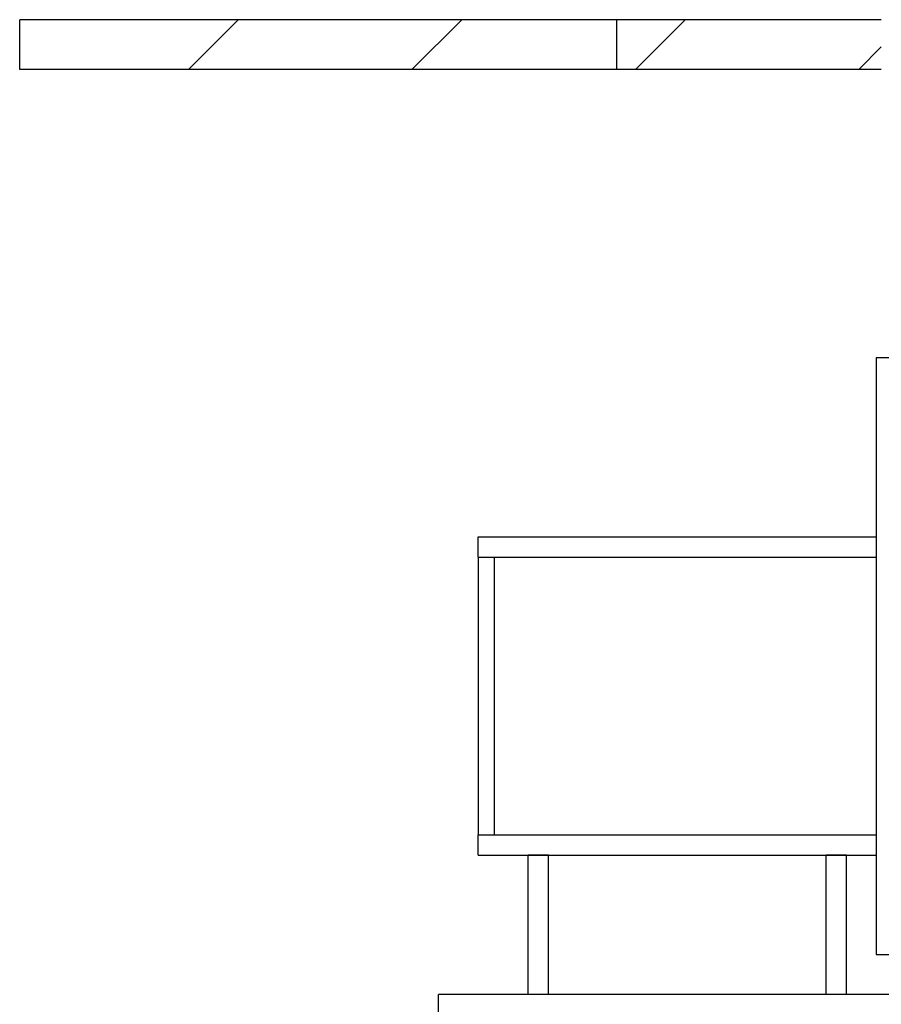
# Model space of a CAD drawing. Header units: millimetres. Extents: x 0 to 841, y 0 to 594.
# Tile 42 of 111: x 359 to 376, y 518 to 538. Entities that reach past the tile are written whole.
import ezdxf

# ---------------------------------------------------------------- set-up
doc = ezdxf.new("R2010")
doc.units = ezdxf.units.MM
doc.layers.add('TRAIT-FINS', color=9, linetype='Continuous')
doc.layers.add('TRAIT-FORT', color=4, linetype='Continuous', lineweight=25)

msp = doc.modelspace()

# ---------------------------------------------------------------- hatches: boundary and pattern name
at = {"layer": 'TRAIT-FINS'}
h = msp.add_hatch(dxfattribs=at)
h.set_pattern_fill('ANSI31', color=9, style=0)
h.paths.add_polyline_path([(358.562, 537.071), (370.562, 537.071), (370.562, 538.071), (358.562, 538.071)], flags=0)
h = msp.add_hatch(dxfattribs=at)
h.set_pattern_fill('ANSI31', color=9, style=0)
h.paths.add_polyline_path([(370.562, 538.071), (370.562, 537.071), (375.879, 537.071), (375.879, 538.071)], flags=0)
h = msp.add_hatch(dxfattribs=at)
h.set_pattern_fill('ANSI32', color=9, angle=3e-322, style=0)
h.paths.add_polyline_path([(375.879, 538.071), (375.879, 537.971), (376.679, 537.971), (376.679, 538.071)], flags=0)

# ---------------------------------------------------------------- linework, layer by layer
at = {"layer": 'TRAIT-FORT', "color": 4, "linetype": 'Continuous', "lineweight": 25}
for p, q in [((358.563, 537.071), (358.563, 538.071)), ((370.562, 538.071), (358.563, 538.071)), ((375.879, 538.071), (370.562, 538.071)), ((370.562, 537.071), (370.562, 538.071)), ((370.562, 537.071), (358.563, 537.071)), ((375.879, 537.071), (370.562, 537.071)), ((378.899, 531.271), (375.779, 531.271)), ((375.779, 531.271), (375.779, 519.271)), ((367.779, 527.261), (367.779, 527.671)), ((367.779, 527.671), (375.779, 527.671)), ((367.779, 527.261), (368.099, 527.261)), ((367.779, 527.261), (367.779, 521.681)), ((367.779, 527.261), (375.779, 527.261)), ((368.099, 527.261), (368.099, 521.681)), ((367.779, 521.681), (368.099, 521.681)), ((367.779, 521.681), (375.779, 521.681)), ((367.779, 521.271), (367.779, 521.681)), ((367.779, 521.271), (375.779, 521.271)), ((369.189, 521.271), (368.78, 521.271)), ((368.78, 518.471), (368.78, 521.271)), ((369.189, 518.471), (369.189, 521.271)), ((375.179, 521.271), (374.77, 521.271)), ((374.77, 518.471), (374.77, 521.271)), ((375.179, 518.471), (375.179, 521.271)), ((375.779, 519.271), (382.579, 519.271)), ((366.979, 518.071), (366.979, 518.471)), ((376.979, 518.471), (366.979, 518.471))]:
    msp.add_line(p, q, dxfattribs=at)

doc.saveas('drawing.dxf')
